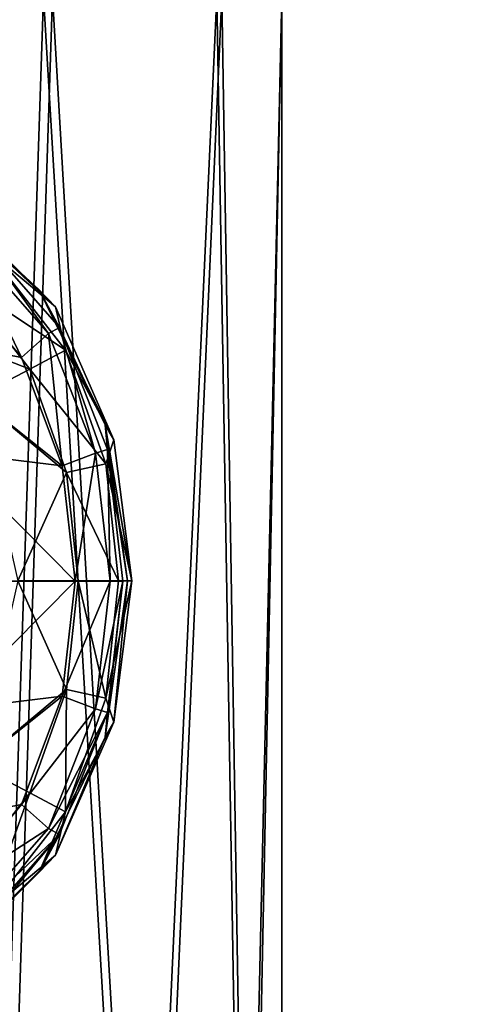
# Model space of a CAD drawing. Header units: metres. Extents: x 0 to 808, y -804 to 0.
# Tile 18 of 126: x 150 to 169, y -669 to -627. Entities that reach past the tile are written whole.
import ezdxf

# ---------------------------------------------------------------- set-up
doc = ezdxf.new("R2010")
doc.units = ezdxf.units.M

msp = doc.modelspace()

# ---------------------------------------------------------------- linework, layer by layer
at = {"layer": 'top'}
for points in [[(68.205917, -622.39209, 664.009766), (125.118622, -641.142212, 664.00946), (153.885727, -606.785461, 664.00946)], [(125.118622, -641.142212, 662.00946), (153.885727, -606.785461, 662.00946), (125.118622, -641.142212, 664.00946)], [(153.885727, -606.785461, 662.00946), (153.885727, -606.785461, 664.00946), (125.118622, -641.142212, 664.00946)], [(153.885727, -606.785461, 662.00946), (125.118622, -641.142212, 662.00946), (150.5457, -610.617188, 628.134583)], [(124.259315, -616.376892, 518.881958), (150.5457, -610.617188, 628.134583), (113.39991, -632.996216, 530.953369)], [(150.5457, -610.617188, 628.134583), (136.397217, -627.29718, 628.134583), (113.39991, -632.996216, 530.953369)], [(125.118622, -641.142212, 662.00946), (136.397217, -627.29718, 628.134583), (150.5457, -610.617188, 628.134583)]]:
    msp.add_3dface(points, dxfattribs=at)
at = {"layer": 'top0123411'}
for points in [[(147.397888, -635.341187, 2024.319946), (151.430771, -639.291687, 2024.28479), (147.205902, -635.341431, 2002.320801)], [(151.430771, -639.291687, 2024.28479), (150.725113, -638.566772, 2002.290161), (147.205902, -635.341431, 2002.320801)], [(147.205902, -635.341431, 2002.320801), (150.725113, -638.566772, 2002.290161), (147.812607, -635.865295, 1980.314697)], [(147.397888, -635.341187, 2024.319946), (148.474609, -636.827271, 2027.365234), (151.430771, -639.291687, 2024.28479)], [(147.499405, -636.294128, 1977.48877), (147.812607, -635.865295, 1980.314697), (151.125992, -640.437683, 1977.457153)], [(147.812607, -635.865295, 1980.314697), (151.594406, -640.173096, 1980.281738), (151.125992, -640.437683, 1977.457153)], [(150.725113, -638.566772, 2002.290161), (151.594406, -640.173096, 1980.281738), (147.812607, -635.865295, 1980.314697)], [(149.979843, -641.463013, 1975.00415), (146.840942, -637.669739, 1975.031494), (147.499405, -636.294128, 1977.48877)], [(151.125992, -640.437683, 1977.457153), (149.979843, -641.463013, 1975.00415), (147.499405, -636.294128, 1977.48877)], [(151.849289, -641.148865, 2027.335693), (148.474609, -636.827271, 2027.365234), (147.384857, -638.161499, 2029.977173)], [(148.474609, -636.827271, 2027.365234), (151.849289, -641.148865, 2027.335693), (151.430771, -639.291687, 2024.28479)], [(146.840942, -637.669739, 1975.031494), (149.979843, -641.463013, 1975.00415), (144.576614, -640.400513, 1429.613525)], [(145.733383, -640.1604, 2031.72876), (150.330292, -641.94928, 2029.951538), (147.384857, -638.161499, 2029.977173)], [(147.384857, -638.161499, 2029.977173), (150.330292, -641.94928, 2029.951538), (151.849289, -641.148865, 2027.335693)], [(151.430771, -639.291687, 2024.28479), (153.92717, -644.975891, 2024.263062), (150.725113, -638.566772, 2002.290161)], [(153.92717, -644.975891, 2024.263062), (153.556854, -644.339355, 2002.265381), (150.725113, -638.566772, 2002.290161)], [(150.725113, -638.566772, 2002.290161), (153.556854, -644.339355, 2002.265381), (151.594406, -640.173096, 1980.281738)], [(151.430771, -639.291687, 2024.28479), (151.849289, -641.148865, 2027.335693), (153.92717, -644.975891, 2024.263062)], [(144.576614, -640.400513, 1429.613525), (149.979843, -641.463013, 1975.00415), (151.713135, -646.091675, 1974.989014)], [(144.576614, -640.400513, 1429.613525), (151.713135, -646.091675, 1974.989014), (146.804169, -645.487976, 1429.593994)], [(145.733383, -640.1604, 2031.72876), (148.035767, -643.148438, 2031.708618), (150.330292, -641.94928, 2029.951538)], [(151.713135, -646.091675, 1974.989014), (149.979843, -641.463013, 1975.00415), (151.125992, -640.437683, 1977.457153)], [(151.125992, -640.437683, 1977.457153), (151.594406, -640.173096, 1980.281738), (153.130905, -645.550415, 1977.439697)], [(153.130905, -645.550415, 1977.439697), (151.713135, -646.091675, 1974.989014), (151.125992, -640.437683, 1977.457153)], [(151.594406, -640.173096, 1980.281738), (153.648788, -645.392334, 1980.263794), (153.130905, -645.550415, 1977.439697)], [(153.556854, -644.339355, 2002.265381), (153.648788, -645.392334, 1980.263794), (151.594406, -640.173096, 1980.281738)], [(150.330292, -641.94928, 2029.951538), (153.57782, -645.998535, 2027.320679), (151.849289, -641.148865, 2027.335693)], [(151.849289, -641.148865, 2027.335693), (153.57782, -645.998535, 2027.320679), (153.92717, -644.975891, 2024.263062)], [(148.035767, -643.148438, 2031.708618), (151.904236, -646.372498, 2029.937744), (150.330292, -641.94928, 2029.951538)], [(150.330292, -641.94928, 2029.951538), (151.904236, -646.372498, 2029.937744), (153.57782, -645.998535, 2027.320679)], [(148.035767, -643.148438, 2031.708618), (149.814651, -651.00769, 2031.693115), (151.904236, -646.372498, 2029.937744)], [(153.92717, -644.975891, 2024.263062), (154.69548, -651.00769, 2024.256348), (153.556854, -644.339355, 2002.265381)], [(154.69548, -651.00769, 2024.256348), (154.503494, -651.00769, 2002.257202), (153.556854, -644.339355, 2002.265381)], [(153.556854, -644.339355, 2002.265381), (154.503494, -651.00769, 2002.257202), (153.648788, -645.392334, 1980.263794)], [(153.92717, -644.975891, 2024.263062), (153.57782, -645.998535, 2027.320679), (154.69548, -651.00769, 2024.256348)], [(153.130905, -645.550415, 1977.439697), (153.648788, -645.392334, 1980.263794), (153.770111, -651.00824, 1977.434082)], [(153.648788, -645.392334, 1980.263794), (154.311508, -651.00824, 1980.258057), (153.770111, -651.00824, 1977.434082)], [(154.503494, -651.00769, 2002.257202), (154.311508, -651.00824, 1980.258057), (153.648788, -645.392334, 1980.263794)], [(151.713135, -646.091675, 1974.989014), (152.265503, -651.008179, 1974.984131), (146.804169, -645.487976, 1429.593994)], [(146.804169, -645.487976, 1429.593994), (152.265503, -651.008179, 1974.984131), (147.50589, -651.008423, 1429.587891)], [(152.265503, -651.008179, 1974.984131), (151.713135, -646.091675, 1974.989014), (153.130905, -645.550415, 1977.439697)], [(153.770111, -651.00824, 1977.434082), (152.265503, -651.008179, 1974.984131), (153.130905, -645.550415, 1977.439697)], [(151.904236, -646.372498, 2029.937744), (154.116089, -651.00769, 2027.315918), (153.57782, -645.998535, 2027.320679)], [(153.57782, -645.998535, 2027.320679), (154.116089, -651.00769, 2027.315918), (154.69548, -651.00769, 2024.256348)], [(149.814651, -651.00769, 2031.693115), (152.401779, -651.00769, 2029.93335), (151.904236, -646.372498, 2029.937744)], [(151.904236, -646.372498, 2029.937744), (152.401779, -651.00769, 2029.93335), (154.116089, -651.00769, 2027.315918)], [(152.265503, -651.008179, 1974.984131), (146.803757, -656.528931, 1429.593994), (147.50589, -651.008423, 1429.587891)], [(152.265503, -651.008179, 1974.984131), (151.712891, -655.924744, 1974.989014), (146.803757, -656.528931, 1429.593994)], [(151.904236, -655.642822, 2029.937744), (149.814651, -651.00769, 2031.693115), (148.035767, -658.866882, 2031.708618)], [(152.401779, -651.00769, 2029.93335), (149.814651, -651.00769, 2031.693115), (151.904236, -655.642822, 2029.937744)], [(151.712891, -655.924744, 1974.989014), (152.265503, -651.008179, 1974.984131), (153.770111, -651.00824, 1977.434082)], [(153.13063, -656.466064, 1977.439697), (151.712891, -655.924744, 1974.989014), (153.770111, -651.00824, 1977.434082)], [(153.57782, -656.016785, 2027.320679), (152.401779, -651.00769, 2029.93335), (151.904236, -655.642822, 2029.937744)], [(154.116089, -651.00769, 2027.315918), (152.401779, -651.00769, 2029.93335), (153.57782, -656.016785, 2027.320679)], [(153.770111, -651.00824, 1977.434082), (154.311508, -651.00824, 1980.258057), (153.13063, -656.466064, 1977.439697)], [(154.311508, -651.00824, 1980.258057), (153.648499, -656.624207, 1980.263794), (153.13063, -656.466064, 1977.439697)], [(153.92717, -657.03949, 2024.263062), (153.556854, -657.675964, 2002.265381), (154.503494, -651.00769, 2002.257202)], [(154.503494, -651.00769, 2002.257202), (153.556854, -657.675964, 2002.265381), (154.311508, -651.00824, 1980.258057)], [(153.556854, -657.675964, 2002.265381), (153.648499, -656.624207, 1980.263794), (154.311508, -651.00824, 1980.258057)], [(154.69548, -651.00769, 2024.256348), (154.116089, -651.00769, 2027.315918), (153.57782, -656.016785, 2027.320679)], [(153.92717, -657.03949, 2024.263062), (154.69548, -651.00769, 2024.256348), (153.57782, -656.016785, 2027.320679)], [(154.69548, -651.00769, 2024.256348), (153.92717, -657.03949, 2024.263062), (154.503494, -651.00769, 2002.257202)], [(151.712891, -655.924744, 1974.989014), (144.575714, -661.61615, 1429.613525), (146.803757, -656.528931, 1429.593994)], [(151.712891, -655.924744, 1974.989014), (149.979324, -660.553223, 1975.00415), (144.575714, -661.61615, 1429.613525)], [(150.330292, -660.06604, 2029.951538), (151.904236, -655.642822, 2029.937744), (148.035767, -658.866882, 2031.708618)], [(149.979324, -660.553223, 1975.00415), (151.712891, -655.924744, 1974.989014), (153.13063, -656.466064, 1977.439697)], [(151.849289, -660.866455, 2027.335693), (151.904236, -655.642822, 2029.937744), (150.330292, -660.06604, 2029.951538)], [(151.849289, -660.866455, 2027.335693), (153.57782, -656.016785, 2027.320679), (151.904236, -655.642822, 2029.937744)], [(153.92717, -657.03949, 2024.263062), (153.57782, -656.016785, 2027.320679), (151.849289, -660.866455, 2027.335693)], [(151.125381, -661.578674, 1977.457153), (149.979324, -660.553223, 1975.00415), (153.13063, -656.466064, 1977.439697)], [(153.556854, -657.675964, 2002.265381), (150.725113, -663.448547, 2002.290161), (153.648499, -656.624207, 1980.263794)], [(150.725113, -663.448547, 2002.290161), (151.593796, -661.843323, 1980.281738), (153.648499, -656.624207, 1980.263794)], [(153.13063, -656.466064, 1977.439697), (153.648499, -656.624207, 1980.263794), (151.125381, -661.578674, 1977.457153)], [(153.648499, -656.624207, 1980.263794), (151.593796, -661.843323, 1980.281738), (151.125381, -661.578674, 1977.457153)], [(153.92717, -657.03949, 2024.263062), (151.430771, -662.723694, 2024.28479), (153.556854, -657.675964, 2002.265381)], [(151.430771, -662.723694, 2024.28479), (153.92717, -657.03949, 2024.263062), (151.849289, -660.866455, 2027.335693)], [(151.430771, -662.723694, 2024.28479), (150.725113, -663.448547, 2002.290161), (153.556854, -657.675964, 2002.265381)], [(147.384857, -663.853821, 2029.977173), (150.330292, -660.06604, 2029.951538), (148.035767, -658.866882, 2031.708618)], [(148.474594, -665.18811, 2027.365234), (150.330292, -660.06604, 2029.951538), (147.384857, -663.853821, 2029.977173)], [(148.474594, -665.18811, 2027.365234), (151.849289, -660.866455, 2027.335693), (150.330292, -660.06604, 2029.951538)], [(149.979324, -660.553223, 1975.00415), (146.840103, -664.346191, 1975.031494), (144.575714, -661.61615, 1429.613525)], [(146.840103, -664.346191, 1975.031494), (149.979324, -660.553223, 1975.00415), (151.125381, -661.578674, 1977.457153)], [(151.430771, -662.723694, 2024.28479), (151.849289, -660.866455, 2027.335693), (148.474594, -665.18811, 2027.365234)], [(147.498413, -665.721924, 1977.48877), (146.840103, -664.346191, 1975.031494), (151.125381, -661.578674, 1977.457153)], [(151.125381, -661.578674, 1977.457153), (151.593796, -661.843323, 1980.281738), (147.498413, -665.721924, 1977.48877)], [(151.593796, -661.843323, 1980.281738), (147.811554, -666.150757, 1980.314697), (147.498413, -665.721924, 1977.48877)], [(147.999115, -666.153992, 2002.313965), (147.811554, -666.150757, 1980.314697), (151.593796, -661.843323, 1980.281738)], [(150.725113, -663.448547, 2002.290161), (147.999115, -666.153992, 2002.313965), (151.593796, -661.843323, 1980.281738)], [(151.430771, -662.723694, 2024.28479), (147.397888, -666.674133, 2024.319946), (150.725113, -663.448547, 2002.290161)], [(147.397888, -666.674133, 2024.319946), (151.430771, -662.723694, 2024.28479), (148.474594, -665.18811, 2027.365234)], [(147.397888, -666.674133, 2024.319946), (147.999115, -666.153992, 2002.313965), (150.725113, -663.448547, 2002.290161)]]:
    msp.add_3dface(points, dxfattribs=at)
at = {"layer": 'top0123416'}
for points in [[(216.751785, -666.581909, 1984.93042), (220.287827, -664.60553, 1980.641113), (137.235626, -693.103394, 1863.620483)], [(137.235626, -693.103394, 1863.620483), (220.287827, -664.60553, 1980.641113), (141.242981, -690.857788, 1860.515137)], [(220.287827, -664.60553, 1980.641113), (223.638718, -664.636292, 1976.568481), (141.242981, -690.857788, 1860.515137)], [(141.242981, -690.857788, 1860.515137), (223.638718, -664.636292, 1976.568481), (145.865936, -690.895264, 1857.453491)], [(223.638718, -664.636292, 1976.568481), (232.457413, -667.283875, 1975.449097), (145.865936, -690.895264, 1857.453491)], [(213.83963, -670.892883, 1988.638184), (216.751785, -666.581909, 1984.93042), (134.91217, -696.406006, 1865.817383)], [(134.91217, -696.406006, 1865.817383), (216.751785, -666.581909, 1984.93042), (137.235626, -693.103394, 1863.620483)], [(145.865936, -690.895264, 1857.453491), (232.457413, -667.283875, 1975.449097), (149.559052, -692.662292, 1855.351807)], [(232.457413, -667.283875, 1975.449097), (238.208435, -674.485352, 1974.769409), (149.559052, -692.662292, 1855.351807)]]:
    msp.add_3dface(points, dxfattribs=at)
at = {"layer": 'top0123424'}
for points in [[(140.885391, -626.00769, 1822.369263), (150.914551, -626.00769, 1824.937378), (148.555481, -696.510193, 1823.806519)], [(141.330017, -626.00769, 1862.366699), (148.966263, -696.510193, 1860.759277), (151.299606, -626.00769, 1859.576294)], [(150.914551, -626.00769, 1824.937378), (155.091736, -696.510193, 1828.06958), (148.555481, -696.510193, 1823.806519)], [(148.966263, -696.510193, 1860.759277), (155.406128, -696.510193, 1856.351929), (151.299606, -626.00769, 1859.576294)], [(150.914551, -626.00769, 1824.937378), (158.315979, -626.00769, 1832.176025), (155.091736, -696.510193, 1828.06958)], [(151.299606, -626.00769, 1859.576294), (155.406128, -696.510193, 1856.351929), (158.5383, -626.00769, 1852.174805)], [(158.315979, -626.00769, 1832.176025), (159.499023, -696.510193, 1834.509399), (155.091736, -696.510193, 1828.06958)], [(155.406128, -696.510193, 1856.351929), (159.669174, -696.510193, 1849.815796), (158.5383, -626.00769, 1852.174805)], [(158.315979, -626.00769, 1832.176025), (161.106461, -626.00769, 1842.14563), (159.499023, -696.510193, 1834.509399)], [(158.5383, -626.00769, 1852.174805), (159.669174, -696.510193, 1849.815796), (161.106461, -626.00769, 1842.14563)], [(161.106461, -626.00769, 1842.14563), (161.106461, -696.510193, 1842.14563), (159.499023, -696.510193, 1834.509399)], [(159.669174, -696.510193, 1849.815796), (161.106461, -696.510193, 1842.14563), (161.106461, -626.00769, 1842.14563)]]:
    msp.add_3dface(points, dxfattribs=at)
at = {"layer": 'top0123458'}
for points in [[(120.582596, -727.197693, 114.917824), (120.582596, -76.835205, 114.917824), (602.851624, -402.016144, 106.499786)], [(118.575203, -725.486145, 117.953323), (605.043579, -402.016144, 109.461983), (118.575211, -78.546761, 117.953323)], [(606.131226, -413.87265, 109.443001), (605.043579, -402.016144, 109.461983), (118.575203, -725.486145, 117.953323)], [(602.851624, -402.016144, 106.499786), (603.975037, -414.262024, 106.480179), (120.582596, -727.197693, 114.917824)], [(609.617432, -425.999451, 109.382149), (606.131226, -413.87265, 109.443001), (118.575203, -725.486145, 117.953323)], [(603.975037, -414.262024, 106.480179), (607.575745, -426.787109, 106.417328), (120.582596, -727.197693, 114.917824)], [(118.575203, -725.486145, 117.953323), (614.846802, -436.389954, 109.290871), (609.617432, -425.999451, 109.382149)], [(607.575745, -426.787109, 106.417328), (612.976318, -437.518005, 106.323059), (120.582596, -727.197693, 114.917824)], [(624.124634, -448.088928, 109.128922), (614.846802, -436.389954, 109.290871), (118.575203, -725.486145, 117.953323)], [(612.976318, -437.518005, 106.323059), (622.559387, -449.602051, 106.155792), (120.582596, -727.197693, 114.917824)], [(682.522278, -719.802856, 108.109589), (624.124634, -448.088928, 109.128922), (118.575203, -725.486145, 117.953323)], [(120.582596, -727.197693, 114.917824), (622.559387, -449.602051, 106.155792), (680.857727, -721.551392, 105.138191)]]:
    msp.add_3dface(points, dxfattribs=at)
at = {"layer": 'top0123459'}
for points in [[(55.057476, -402.016327, 2077.158691), (155.078293, -701.758606, 2143.832275), (194.333847, -620.789429, 2170)], [(133.415726, -718.394958, 2129.39209), (155.078293, -701.758606, 2143.832275), (55.057476, -402.016327, 2077.158691)], [(156.902939, -699.938354, 2141.562012), (57.672646, -402.016327, 2075.415527), (195.279739, -620.789429, 2167.144043)], [(156.902939, -699.938354, 2141.562012), (135.748489, -716.185059, 2127.460693), (57.672646, -402.016327, 2075.415527)], [(194.333847, -620.789429, 2170), (155.078293, -701.758606, 2143.832275), (172.412704, -682.816223, 2155.387451)], [(173.849594, -681.421692, 2152.858643), (156.902939, -699.938354, 2141.562012), (195.279739, -620.789429, 2167.144043)]]:
    msp.add_3dface(points, dxfattribs=at)

doc.saveas('drawing.dxf')
